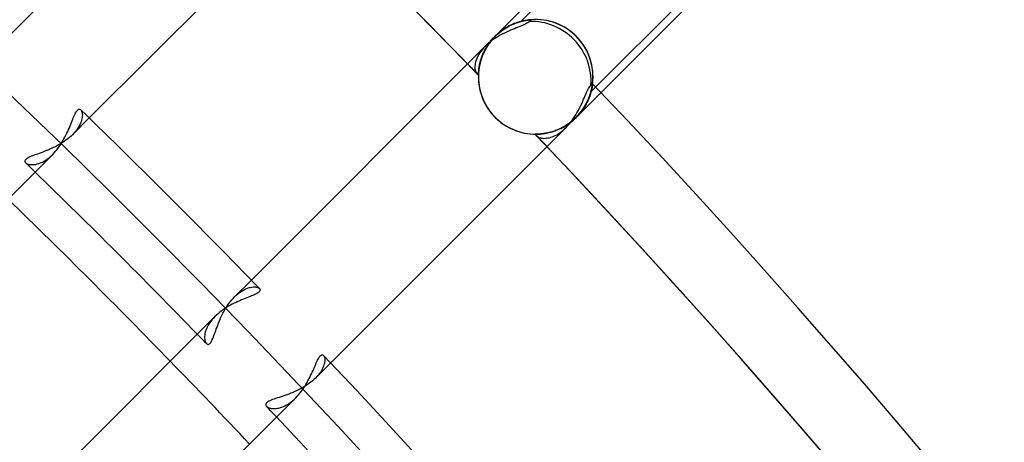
# Model space of a CAD drawing. Header units: millimetres. Extents: x -156 to 156, y -156 to 156.
# Tile 65 of 68: x 72.62 to 85.5, y 71.41 to 76.94. Entities that reach past the tile are written whole.
import ezdxf

# ---------------------------------------------------------------- set-up
doc = ezdxf.new("R2010")
doc.units = ezdxf.units.MM
doc.layers.add('MAIN-1', color=7, linetype='Continuous')

msp = doc.modelspace()

# ---------------------------------------------------------------- linework, layer by layer
at = {"layer": 'MAIN-1'}
for p, q in [((79.179, 76.915), (82.803, 80.539)), ((75.528, 79.771), (72.448, 76.691)), ((83.721, 79.621), (80.097, 75.997)), ((83.792, 79.55), (80.228, 75.985)), ((73.532, 75.653), (76.591, 78.713)), ((78.842, 76.721), (79.189, 77.067)), ((79.108, 76.893), (79.128, 76.9)), ((79.11, 76.893), (79.13, 76.9)), ((79.137, 76.903), (79.115, 76.895)), ((79.138, 76.903), (79.117, 76.896)), ((79.12, 76.897), (79.139, 76.903)), ((79.128, 76.9), (79.147, 76.906)), ((79.13, 76.9), (79.149, 76.907)), ((79.158, 76.909), (79.137, 76.903)), ((79.159, 76.91), (79.138, 76.903)), ((79.139, 76.903), (79.157, 76.909)), ((79.147, 76.906), (79.166, 76.912)), ((79.149, 76.907), (79.167, 76.912)), ((79.157, 76.909), (79.174, 76.914)), ((79.178, 76.915), (79.158, 76.909)), ((79.179, 76.915), (79.159, 76.91)), ((79.166, 76.912), (79.184, 76.916)), ((79.167, 76.912), (79.185, 76.917)), ((79.174, 76.914), (79.191, 76.918)), ((79.197, 76.92), (79.178, 76.915)), ((79.198, 76.92), (79.179, 76.915)), ((79.184, 76.916), (79.201, 76.921)), ((79.185, 76.917), (79.202, 76.921)), ((79.191, 76.918), (79.207, 76.922)), ((79.215, 76.924), (79.197, 76.92)), ((79.216, 76.924), (79.198, 76.92)), ((79.201, 76.921), (79.217, 76.924)), ((79.202, 76.921), (79.218, 76.925)), ((79.207, 76.922), (79.223, 76.926)), ((79.232, 76.927), (79.215, 76.924)), ((79.233, 76.928), (79.216, 76.924)), ((79.217, 76.924), (79.232, 76.927)), ((79.218, 76.925), (79.233, 76.928)), ((79.223, 76.926), (79.237, 76.928)), ((79.232, 76.927), (79.247, 76.93)), ((79.248, 76.93), (79.232, 76.927)), ((79.233, 76.928), (79.248, 76.93)), ((79.249, 76.93), (79.233, 76.928)), ((79.237, 76.928), (79.251, 76.931)), ((79.247, 76.93), (79.26, 76.932)), ((79.263, 76.933), (79.248, 76.93)), ((79.248, 76.93), (79.261, 76.932)), ((79.263, 76.933), (79.249, 76.93)), ((79.251, 76.931), (79.263, 76.933)), ((79.272, 76.899), (79.259, 76.891)), ((79.26, 76.932), (79.272, 76.934)), ((79.261, 76.932), (79.273, 76.934)), ((79.276, 76.935), (79.263, 76.933)), ((79.263, 76.933), (79.275, 76.934)), ((79.276, 76.934), (79.263, 76.933)), ((79.272, 76.934), (79.283, 76.935)), ((79.283, 76.907), (79.272, 76.899)), ((79.273, 76.934), (79.283, 76.935)), ((79.275, 76.934), (79.285, 76.936)), ((79.287, 76.936), (79.276, 76.935)), ((79.287, 76.936), (79.276, 76.934)), ((79.283, 76.935), (79.292, 76.936)), ((79.283, 76.935), (79.292, 76.936)), ((79.292, 76.915), (79.283, 76.907)), ((79.285, 76.936), (79.293, 76.937)), ((79.297, 76.937), (79.287, 76.936)), ((79.296, 76.937), (79.287, 76.936)), ((79.292, 76.936), (79.3, 76.937)), ((79.292, 76.936), (79.3, 76.937)), ((79.297, 76.921), (79.292, 76.915)), ((79.293, 76.937), (79.301, 76.937)), ((79.304, 76.938), (79.296, 76.937)), ((79.304, 76.938), (79.297, 76.937)), ((79.302, 76.926), (79.297, 76.921)), ((79.3, 76.937), (79.306, 76.938)), ((79.3, 76.937), (79.306, 76.938)), ((79.301, 76.937), (79.307, 76.938)), ((79.307, 76.931), (79.302, 76.926)), ((79.31, 76.938), (79.304, 76.938)), ((79.31, 76.938), (79.304, 76.938)), ((79.306, 76.938), (79.311, 76.938)), ((79.306, 76.938), (79.31, 76.938)), ((79.307, 76.938), (79.311, 76.938)), ((79.31, 76.934), (79.307, 76.931)), ((79.313, 76.938), (79.31, 76.938)), ((79.31, 76.938), (79.313, 76.938)), ((79.313, 76.938), (79.31, 76.938)), ((79.312, 76.937), (79.31, 76.934)), ((79.311, 76.938), (79.313, 76.938)), ((79.311, 76.938), (79.313, 76.938)), ((79.314, 76.938), (79.312, 76.937)), ((79.313, 76.938), (79.314, 76.938)), ((79.314, 76.938), (79.313, 76.938)), ((79.313, 76.938), (79.314, 76.938)), ((79.313, 76.938), (79.314, 76.938)), ((79.314, 76.938), (79.313, 76.938)), ((79.314, 76.938), (79.314, 76.938)), ((78.88, 76.756), (78.899, 76.772)), ((78.881, 76.757), (78.902, 76.774)), ((78.881, 76.757), (78.901, 76.774)), ((78.908, 76.779), (78.885, 76.761)), ((78.908, 76.78), (78.886, 76.761)), ((78.899, 76.772), (78.919, 76.788)), ((78.901, 76.774), (78.921, 76.79)), ((78.902, 76.774), (78.922, 76.79)), ((78.931, 76.797), (78.908, 76.78)), ((78.93, 76.796), (78.908, 76.779)), ((78.919, 76.788), (78.939, 76.803)), ((78.921, 76.79), (78.942, 76.805)), ((78.922, 76.79), (78.943, 76.805)), ((78.954, 76.813), (78.93, 76.796)), ((78.955, 76.813), (78.931, 76.797)), ((78.939, 76.803), (78.959, 76.817)), ((78.942, 76.805), (78.963, 76.819)), ((78.943, 76.805), (78.964, 76.82)), ((78.977, 76.828), (78.954, 76.813)), ((78.978, 76.829), (78.955, 76.813)), ((78.959, 76.817), (78.98, 76.83)), ((78.963, 76.819), (78.984, 76.832)), ((78.99, 76.776), (78.963, 76.763)), ((78.964, 76.82), (78.985, 76.833)), ((79.001, 76.842), (78.977, 76.828)), ((79.002, 76.843), (78.978, 76.829)), ((78.98, 76.83), (79, 76.842)), ((78.984, 76.832), (79.005, 76.845)), ((78.985, 76.833), (79.007, 76.845)), ((79.016, 76.788), (78.99, 76.776)), ((79, 76.842), (79.021, 76.853)), ((79.024, 76.855), (79.001, 76.842)), ((79.025, 76.856), (79.002, 76.843)), ((79.005, 76.845), (79.026, 76.856)), ((79.007, 76.845), (79.028, 76.857)), ((79.043, 76.8), (79.016, 76.788)), ((79.021, 76.853), (79.041, 76.863)), ((79.047, 76.866), (79.024, 76.855)), ((79.049, 76.867), (79.025, 76.856)), ((79.026, 76.856), (79.047, 76.866)), ((79.028, 76.857), (79.049, 76.867)), ((79.041, 76.863), (79.061, 76.873)), ((79.069, 76.81), (79.043, 76.8)), ((79.07, 76.877), (79.047, 76.866)), ((79.047, 76.866), (79.068, 76.876)), ((79.072, 76.878), (79.049, 76.867)), ((79.049, 76.867), (79.07, 76.877)), ((79.061, 76.873), (79.081, 76.882)), ((79.068, 76.876), (79.088, 76.885)), ((79.094, 76.821), (79.069, 76.81)), ((79.093, 76.887), (79.07, 76.877)), ((79.07, 76.877), (79.09, 76.885)), ((79.095, 76.887), (79.072, 76.878)), ((79.081, 76.882), (79.101, 76.89)), ((79.088, 76.885), (79.108, 76.893)), ((79.09, 76.885), (79.11, 76.893)), ((79.115, 76.895), (79.093, 76.887)), ((79.119, 76.831), (79.094, 76.821)), ((79.117, 76.896), (79.095, 76.887)), ((79.101, 76.89), (79.12, 76.897)), ((79.143, 76.84), (79.119, 76.831)), ((79.165, 76.849), (79.143, 76.84)), ((79.187, 76.858), (79.165, 76.849)), ((79.207, 76.866), (79.187, 76.858)), ((79.226, 76.875), (79.207, 76.866)), ((79.243, 76.883), (79.226, 76.875)), ((79.259, 76.891), (79.243, 76.883)), ((78.78, 76.651), (78.756, 76.631)), ((78.758, 76.621), (78.776, 76.645)), ((78.783, 76.654), (78.767, 76.633)), ((78.768, 76.635), (78.786, 76.657)), ((78.772, 76.64), (78.788, 76.661)), ((78.788, 76.661), (78.772, 76.64)), ((78.776, 76.645), (78.795, 76.669)), ((78.804, 76.669), (78.78, 76.651)), ((78.8, 76.675), (78.783, 76.654)), ((78.786, 76.657), (78.804, 76.679)), ((78.788, 76.661), (78.805, 76.681)), ((78.805, 76.681), (78.788, 76.661)), ((78.795, 76.669), (78.814, 76.692)), ((78.817, 76.694), (78.8, 76.675)), ((78.804, 76.679), (78.823, 76.701)), ((78.829, 76.687), (78.804, 76.669)), ((78.805, 76.681), (78.824, 76.702)), ((78.824, 76.702), (78.805, 76.681)), ((78.814, 76.692), (78.835, 76.714)), ((78.835, 76.714), (78.817, 76.694)), ((78.823, 76.701), (78.842, 76.721)), ((78.824, 76.702), (78.842, 76.721)), ((78.842, 76.721), (78.824, 76.702)), ((78.855, 76.703), (78.829, 76.687)), ((78.836, 76.715), (78.835, 76.714)), ((78.835, 76.714), (78.836, 76.715)), ((78.837, 76.716), (78.836, 76.715)), ((78.836, 76.715), (78.837, 76.716)), ((78.838, 76.717), (78.837, 76.716)), ((78.837, 76.716), (78.838, 76.717)), ((78.839, 76.718), (78.838, 76.717)), ((78.838, 76.717), (78.839, 76.718)), ((78.84, 76.719), (78.839, 76.718)), ((78.839, 76.718), (78.84, 76.719)), ((78.841, 76.72), (78.84, 76.719)), ((78.84, 76.719), (78.841, 76.72)), ((78.842, 76.721), (78.841, 76.72)), ((78.841, 76.72), (78.842, 76.721)), ((78.864, 76.742), (78.842, 76.721)), ((78.864, 76.741), (78.842, 76.721)), ((78.842, 76.721), (78.862, 76.74)), ((78.842, 76.721), (78.861, 76.739)), ((78.842, 76.721), (78.861, 76.739)), ((78.842, 76.721), (78.842, 76.721)), ((78.842, 76.721), (78.842, 76.721)), ((78.842, 76.721), (78.842, 76.721)), ((78.842, 76.721), (78.842, 76.721)), ((78.882, 76.719), (78.855, 76.703)), ((78.861, 76.739), (78.881, 76.757)), ((78.861, 76.739), (78.88, 76.756)), ((78.862, 76.74), (78.881, 76.757)), ((78.886, 76.761), (78.864, 76.742)), ((78.885, 76.761), (78.864, 76.741)), ((78.908, 76.735), (78.882, 76.719)), ((78.935, 76.749), (78.908, 76.735)), ((78.963, 76.763), (78.935, 76.749)), ((78.713, 76.591), (75.653, 73.532)), ((78.654, 76.523), (78.638, 76.5)), ((78.672, 76.546), (78.654, 76.523)), ((78.692, 76.569), (78.672, 76.546)), ((78.688, 76.496), (78.698, 76.519)), ((78.689, 76.498), (78.7, 76.522)), ((78.713, 76.591), (78.692, 76.569)), ((78.702, 76.526), (78.692, 76.505)), ((78.693, 76.508), (78.704, 76.53)), ((78.704, 76.53), (78.693, 76.508)), ((78.698, 76.519), (78.71, 76.542)), ((78.7, 76.522), (78.713, 76.547)), ((78.713, 76.548), (78.702, 76.526)), ((78.704, 76.53), (78.715, 76.552)), ((78.715, 76.552), (78.704, 76.53)), ((78.71, 76.542), (78.723, 76.566)), ((78.734, 76.612), (78.713, 76.591)), ((78.713, 76.547), (78.727, 76.572)), ((78.725, 76.569), (78.713, 76.548)), ((78.715, 76.552), (78.728, 76.574)), ((78.728, 76.574), (78.715, 76.552)), ((78.723, 76.566), (78.737, 76.589)), ((78.738, 76.591), (78.725, 76.569)), ((78.727, 76.572), (78.742, 76.596)), ((78.728, 76.574), (78.742, 76.596)), ((78.742, 76.596), (78.728, 76.574)), ((78.756, 76.631), (78.734, 76.612)), ((78.737, 76.589), (78.752, 76.612)), ((78.752, 76.612), (78.738, 76.591)), ((78.742, 76.596), (78.758, 76.621)), ((78.742, 76.596), (78.756, 76.618)), ((78.756, 76.618), (78.742, 76.596)), ((78.752, 76.612), (78.768, 76.635)), ((78.767, 76.633), (78.752, 76.612)), ((78.756, 76.618), (78.772, 76.64)), ((78.772, 76.64), (78.756, 76.618)), ((78.587, 76.389), (78.582, 76.368)), ((78.594, 76.41), (78.587, 76.389)), ((78.602, 76.432), (78.594, 76.41)), ((78.612, 76.455), (78.602, 76.432)), ((78.624, 76.477), (78.612, 76.455)), ((78.638, 76.5), (78.624, 76.477)), ((78.648, 76.383), (78.643, 76.365)), ((78.644, 76.367), (78.649, 76.387)), ((78.648, 76.382), (78.654, 76.404)), ((78.653, 76.403), (78.648, 76.383)), ((78.648, 76.383), (78.653, 76.402)), ((78.653, 76.402), (78.648, 76.383)), ((78.649, 76.387), (78.655, 76.408)), ((78.653, 76.402), (78.659, 76.422)), ((78.659, 76.422), (78.653, 76.402)), ((78.659, 76.422), (78.653, 76.403)), ((78.654, 76.404), (78.661, 76.427)), ((78.655, 76.408), (78.662, 76.429)), ((78.659, 76.422), (78.666, 76.443)), ((78.666, 76.443), (78.659, 76.422)), ((78.666, 76.442), (78.659, 76.422)), ((78.661, 76.427), (78.669, 76.45)), ((78.662, 76.429), (78.669, 76.451)), ((78.666, 76.443), (78.674, 76.464)), ((78.674, 76.464), (78.666, 76.443)), ((78.674, 76.463), (78.666, 76.442)), ((78.669, 76.45), (78.678, 76.474)), ((78.669, 76.451), (78.678, 76.473)), ((78.674, 76.464), (78.683, 76.486)), ((78.683, 76.486), (78.674, 76.464)), ((78.682, 76.484), (78.674, 76.463)), ((78.678, 76.474), (78.689, 76.498)), ((78.678, 76.473), (78.688, 76.496)), ((78.692, 76.505), (78.682, 76.484)), ((78.683, 76.486), (78.693, 76.508)), ((78.693, 76.508), (78.683, 76.486)), ((78.579, 76.349), (78.577, 76.33)), ((78.577, 76.33), (78.577, 76.312)), ((78.577, 76.312), (78.578, 76.296)), ((78.578, 76.296), (78.581, 76.281)), ((78.582, 76.368), (78.579, 76.349)), ((78.581, 76.281), (78.585, 76.267)), ((78.585, 76.267), (78.589, 76.255)), ((78.589, 76.255), (78.595, 76.245)), ((78.626, 76.258), (78.625, 76.247)), ((78.625, 76.246), (78.626, 76.257)), ((78.626, 76.257), (78.625, 76.246)), ((78.625, 76.244), (78.626, 76.256)), ((78.625, 76.244), (78.626, 76.256)), ((78.626, 76.257), (78.627, 76.27)), ((78.627, 76.27), (78.626, 76.257)), ((78.626, 76.256), (78.627, 76.27)), ((78.627, 76.27), (78.626, 76.258)), ((78.626, 76.256), (78.627, 76.268)), ((78.627, 76.27), (78.629, 76.286)), ((78.627, 76.27), (78.628, 76.283)), ((78.628, 76.283), (78.627, 76.27)), ((78.628, 76.283), (78.627, 76.27)), ((78.627, 76.268), (78.628, 76.282)), ((78.63, 76.298), (78.628, 76.283)), ((78.628, 76.283), (78.63, 76.297)), ((78.63, 76.297), (78.628, 76.283)), ((78.628, 76.282), (78.63, 76.297)), ((78.629, 76.286), (78.631, 76.303)), ((78.63, 76.297), (78.633, 76.313)), ((78.633, 76.313), (78.63, 76.297)), ((78.63, 76.297), (78.633, 76.313)), ((78.633, 76.313), (78.63, 76.298)), ((78.631, 76.303), (78.634, 76.321)), ((78.633, 76.313), (78.636, 76.33)), ((78.636, 76.33), (78.633, 76.313)), ((78.633, 76.313), (78.636, 76.329)), ((78.636, 76.329), (78.633, 76.313)), ((78.634, 76.321), (78.638, 76.34)), ((78.636, 76.33), (78.639, 76.348)), ((78.639, 76.347), (78.636, 76.33)), ((78.636, 76.329), (78.639, 76.346)), ((78.639, 76.346), (78.636, 76.329)), ((78.638, 76.34), (78.642, 76.361)), ((78.639, 76.348), (78.644, 76.367)), ((78.643, 76.365), (78.639, 76.347)), ((78.639, 76.346), (78.643, 76.364)), ((78.643, 76.364), (78.639, 76.346)), ((78.642, 76.361), (78.648, 76.382)), ((78.643, 76.364), (78.648, 76.383)), ((78.648, 76.383), (78.643, 76.364)), ((78.595, 76.245), (78.601, 76.237)), ((78.601, 76.237), (78.604, 76.234)), ((78.604, 76.234), (78.607, 76.232)), ((78.607, 76.232), (78.61, 76.23)), ((78.61, 76.23), (78.614, 76.229)), ((78.614, 76.229), (78.617, 76.228)), ((78.617, 76.228), (78.62, 76.227)), ((78.62, 76.227), (78.624, 76.227)), ((78.623, 76.223), (78.624, 76.229)), ((78.624, 76.229), (78.623, 76.223)), ((78.624, 76.229), (78.623, 76.223)), ((78.623, 76.22), (78.624, 76.226)), ((78.623, 76.218), (78.623, 76.223)), ((78.623, 76.223), (78.623, 76.218)), ((78.623, 76.223), (78.623, 76.218)), ((78.623, 76.216), (78.623, 76.22)), ((78.623, 76.215), (78.623, 76.218)), ((78.623, 76.218), (78.623, 76.215)), ((78.623, 76.218), (78.623, 76.215)), ((78.623, 76.215), (78.623, 76.216)), ((78.623, 76.215), (78.623, 76.215)), ((78.623, 76.215), (78.623, 76.215)), ((78.623, 76.215), (78.623, 76.215)), ((78.625, 76.247), (78.624, 76.237)), ((78.624, 76.237), (78.625, 76.246)), ((78.625, 76.246), (78.624, 76.237)), ((78.624, 76.235), (78.625, 76.244)), ((78.624, 76.234), (78.625, 76.244)), ((78.624, 76.229), (78.624, 76.237)), ((78.624, 76.237), (78.624, 76.229)), ((78.624, 76.237), (78.624, 76.229)), ((78.624, 76.227), (78.624, 76.235)), ((78.624, 76.226), (78.624, 76.234)), ((80.038, 75.985), (80.047, 76.004)), ((80.047, 76.004), (80.055, 76.022)), ((80.055, 76.022), (80.064, 76.038)), ((80.064, 76.038), (80.072, 76.052)), ((80.072, 76.052), (80.08, 76.064)), ((80.08, 76.064), (80.088, 76.074)), ((80.088, 76.074), (80.095, 76.082)), ((80.099, 76.004), (80.094, 75.986)), ((80.095, 76.082), (80.101, 76.087)), ((80.101, 76.011), (80.096, 75.994)), ((80.096, 75.994), (80.101, 76.011)), ((80.101, 76.011), (80.096, 75.994)), ((80.096, 75.994), (80.101, 76.011)), ((80.103, 76.021), (80.099, 76.004)), ((80.101, 76.087), (80.106, 76.092)), ((80.104, 76.026), (80.101, 76.011)), ((80.101, 76.011), (80.104, 76.026)), ((80.104, 76.026), (80.101, 76.011)), ((80.101, 76.011), (80.104, 76.026)), ((80.107, 76.037), (80.103, 76.021)), ((80.108, 76.041), (80.104, 76.026)), ((80.104, 76.026), (80.108, 76.041)), ((80.108, 76.041), (80.104, 76.026)), ((80.104, 76.026), (80.108, 76.041)), ((80.106, 76.092), (80.11, 76.095)), ((80.11, 76.051), (80.107, 76.037)), ((80.11, 76.054), (80.108, 76.041)), ((80.108, 76.041), (80.11, 76.054)), ((80.11, 76.054), (80.108, 76.041)), ((80.108, 76.041), (80.11, 76.054)), ((80.11, 76.095), (80.113, 76.098)), ((80.112, 76.066), (80.11, 76.054)), ((80.11, 76.054), (80.112, 76.066)), ((80.112, 76.066), (80.11, 76.054)), ((80.11, 76.054), (80.112, 76.066)), ((80.112, 76.064), (80.11, 76.051)), ((80.114, 76.077), (80.112, 76.066)), ((80.112, 76.066), (80.114, 76.077)), ((80.114, 76.077), (80.112, 76.066)), ((80.112, 76.066), (80.114, 76.077)), ((80.114, 76.075), (80.112, 76.064)), ((80.113, 76.098), (80.116, 76.1)), ((80.115, 76.086), (80.114, 76.077)), ((80.114, 76.077), (80.115, 76.086)), ((80.115, 76.085), (80.114, 76.077)), ((80.114, 76.077), (80.115, 76.085)), ((80.115, 76.084), (80.114, 76.075)), ((80.116, 76.093), (80.115, 76.086)), ((80.115, 76.086), (80.116, 76.093)), ((80.116, 76.092), (80.115, 76.084)), ((80.116, 76.092), (80.115, 76.085)), ((80.115, 76.085), (80.116, 76.092)), ((80.116, 76.1), (80.117, 76.101)), ((80.117, 76.098), (80.116, 76.093)), ((80.116, 76.093), (80.117, 76.098)), ((80.117, 76.097), (80.116, 76.092)), ((80.117, 76.097), (80.116, 76.092)), ((80.116, 76.092), (80.117, 76.097)), ((80.117, 76.102), (80.117, 76.101)), ((80.117, 76.101), (80.117, 76.102)), ((80.117, 76.101), (80.117, 76.102)), ((80.117, 76.102), (80.117, 76.1)), ((80.117, 76.102), (80.117, 76.101)), ((80.117, 76.101), (80.117, 76.102)), ((80.117, 76.101), (80.117, 76.098)), ((80.117, 76.098), (80.117, 76.101)), ((80.117, 76.101), (80.117, 76.097)), ((80.117, 76.097), (80.117, 76.101)), ((80.117, 76.1), (80.117, 76.097)), ((80.228, 75.985), (79.903, 75.66)), ((79.979, 75.848), (79.99, 75.873)), ((79.99, 75.873), (80, 75.897)), ((80, 75.897), (80.01, 75.921)), ((80.01, 75.921), (80.02, 75.943)), ((80.02, 75.943), (80.029, 75.965)), ((80.029, 75.965), (80.038, 75.985)), ((80.053, 75.876), (80.043, 75.854)), ((80.043, 75.854), (80.053, 75.876)), ((80.054, 75.876), (80.043, 75.855)), ((80.043, 75.855), (80.054, 75.876)), ((80.057, 75.884), (80.047, 75.862)), ((80.063, 75.897), (80.053, 75.876)), ((80.053, 75.876), (80.063, 75.897)), ((80.063, 75.897), (80.054, 75.876)), ((80.054, 75.876), (80.063, 75.897)), ((80.066, 75.906), (80.057, 75.884)), ((80.071, 75.918), (80.063, 75.897)), ((80.063, 75.897), (80.071, 75.918)), ((80.071, 75.918), (80.063, 75.897)), ((80.063, 75.897), (80.071, 75.918)), ((80.075, 75.927), (80.066, 75.906)), ((80.079, 75.938), (80.071, 75.918)), ((80.071, 75.918), (80.079, 75.938)), ((80.079, 75.938), (80.071, 75.918)), ((80.071, 75.918), (80.079, 75.938)), ((80.082, 75.948), (80.075, 75.927)), ((80.085, 75.957), (80.079, 75.938)), ((80.079, 75.938), (80.085, 75.957)), ((80.085, 75.957), (80.079, 75.938)), ((80.079, 75.938), (80.085, 75.957)), ((80.089, 75.967), (80.082, 75.948)), ((80.091, 75.976), (80.085, 75.957)), ((80.085, 75.957), (80.091, 75.976)), ((80.091, 75.976), (80.085, 75.957)), ((80.085, 75.957), (80.091, 75.976)), ((80.094, 75.986), (80.089, 75.967)), ((80.096, 75.994), (80.091, 75.976)), ((80.091, 75.976), (80.096, 75.994)), ((80.096, 75.994), (80.091, 75.976)), ((80.091, 75.976), (80.096, 75.994)), ((73.361, 75.732), (73.369, 75.743)), ((73.369, 75.743), (73.376, 75.752)), ((73.376, 75.752), (73.383, 75.759)), ((73.383, 75.759), (73.39, 75.763)), ((73.39, 75.763), (73.397, 75.766)), ((73.397, 75.766), (73.404, 75.767)), ((73.404, 75.767), (73.41, 75.766)), ((73.41, 75.766), (73.416, 75.764)), ((73.416, 75.764), (73.422, 75.759)), ((73.422, 75.759), (73.428, 75.752)), ((73.428, 75.752), (73.433, 75.744)), ((73.433, 75.744), (73.437, 75.733)), ((79.913, 75.719), (79.928, 75.745)), ((79.928, 75.745), (79.942, 75.771)), ((79.942, 75.771), (79.955, 75.797)), ((79.955, 75.797), (79.967, 75.823)), ((79.976, 75.745), (79.959, 75.723)), ((79.959, 75.723), (79.976, 75.745)), ((79.976, 75.745), (79.959, 75.723)), ((79.959, 75.723), (79.976, 75.745)), ((79.978, 75.748), (79.961, 75.726)), ((79.967, 75.823), (79.979, 75.848)), ((79.991, 75.767), (79.976, 75.745)), ((79.976, 75.745), (79.991, 75.767)), ((79.991, 75.767), (79.976, 75.745)), ((79.976, 75.745), (79.991, 75.767)), ((79.994, 75.771), (79.978, 75.748)), ((80.006, 75.789), (79.991, 75.767)), ((79.991, 75.767), (80.006, 75.789)), ((80.006, 75.789), (79.991, 75.767)), ((79.991, 75.767), (80.006, 75.789)), ((80.009, 75.794), (79.994, 75.771)), ((80.019, 75.811), (80.006, 75.789)), ((80.006, 75.789), (80.019, 75.811)), ((80.019, 75.811), (80.006, 75.789)), ((80.006, 75.789), (80.019, 75.811)), ((80.023, 75.816), (80.009, 75.794)), ((80.032, 75.833), (80.019, 75.811)), ((80.019, 75.811), (80.032, 75.833)), ((80.032, 75.832), (80.019, 75.811)), ((80.019, 75.811), (80.032, 75.832)), ((80.035, 75.839), (80.023, 75.816)), ((80.043, 75.855), (80.032, 75.833)), ((80.032, 75.833), (80.043, 75.855)), ((80.043, 75.854), (80.032, 75.832)), ((80.032, 75.832), (80.043, 75.854)), ((80.047, 75.862), (80.035, 75.839)), ((73.299, 75.593), (73.308, 75.615)), ((73.308, 75.615), (73.316, 75.635)), ((73.313, 75.434), (73.532, 75.653)), ((73.316, 75.635), (73.324, 75.655)), ((73.324, 75.655), (73.332, 75.673)), ((73.332, 75.673), (73.339, 75.69)), ((73.339, 75.69), (73.347, 75.706)), ((73.347, 75.706), (73.354, 75.72)), ((73.354, 75.72), (73.361, 75.732)), ((73.433, 75.623), (73.426, 75.604)), ((73.437, 75.642), (73.433, 75.623)), ((73.437, 75.733), (73.44, 75.721)), ((73.44, 75.66), (73.437, 75.642)), ((73.44, 75.721), (73.442, 75.708)), ((73.442, 75.677), (73.44, 75.66)), ((73.442, 75.708), (73.443, 75.693)), ((73.443, 75.693), (73.442, 75.677)), ((79.828, 75.595), (79.848, 75.61)), ((79.83, 75.594), (79.848, 75.618)), ((79.849, 75.611), (79.83, 75.596)), ((79.832, 75.598), (79.853, 75.615)), ((79.853, 75.615), (79.832, 75.598)), ((79.862, 75.622), (79.84, 75.604)), ((79.848, 75.618), (79.865, 75.643)), ((79.848, 75.61), (79.867, 75.626)), ((79.868, 75.627), (79.849, 75.611)), ((79.853, 75.615), (79.873, 75.632)), ((79.873, 75.632), (79.853, 75.615)), ((79.883, 75.641), (79.862, 75.622)), ((79.865, 75.643), (79.882, 75.668)), ((79.867, 75.626), (79.885, 75.643)), ((79.886, 75.644), (79.868, 75.627)), ((79.873, 75.632), (79.878, 75.636)), ((79.878, 75.636), (79.873, 75.632)), ((79.878, 75.636), (79.882, 75.64)), ((79.882, 75.64), (79.878, 75.636)), ((79.882, 75.668), (79.898, 75.694)), ((79.882, 75.64), (79.886, 75.644)), ((79.886, 75.644), (79.882, 75.64)), ((79.903, 75.66), (79.883, 75.641)), ((79.885, 75.643), (79.903, 75.66)), ((79.903, 75.66), (79.886, 75.644)), ((79.886, 75.644), (79.891, 75.648)), ((79.891, 75.648), (79.886, 75.644)), ((79.891, 75.648), (79.895, 75.652)), ((79.895, 75.652), (79.891, 75.648)), ((79.895, 75.652), (79.899, 75.656)), ((79.899, 75.656), (79.895, 75.652)), ((79.898, 75.694), (79.913, 75.719)), ((79.899, 75.656), (79.903, 75.66)), ((79.903, 75.66), (79.899, 75.656)), ((79.923, 75.682), (79.903, 75.66)), ((79.923, 75.681), (79.903, 75.66)), ((79.903, 75.66), (79.923, 75.681)), ((79.923, 75.681), (79.903, 75.66)), ((79.903, 75.66), (79.923, 75.681)), ((79.903, 75.66), (79.903, 75.66)), ((79.903, 75.66), (79.903, 75.66)), ((79.903, 75.66), (79.903, 75.66)), ((79.903, 75.66), (79.903, 75.66)), ((79.943, 75.703), (79.923, 75.682)), ((79.941, 75.702), (79.923, 75.681)), ((79.923, 75.681), (79.941, 75.702)), ((79.941, 75.701), (79.923, 75.681)), ((79.923, 75.681), (79.941, 75.701)), ((79.959, 75.723), (79.941, 75.701)), ((79.941, 75.701), (79.959, 75.723)), ((79.959, 75.723), (79.941, 75.702)), ((79.941, 75.702), (79.959, 75.723)), ((79.961, 75.726), (79.943, 75.703)), ((73.251, 75.477), (73.262, 75.501)), ((73.262, 75.501), (73.272, 75.525)), ((73.272, 75.525), (73.281, 75.548)), ((73.281, 75.548), (73.29, 75.571)), ((73.29, 75.571), (73.299, 75.593)), ((73.369, 75.499), (73.352, 75.477)), ((73.384, 75.52), (73.369, 75.499)), ((73.397, 75.541), (73.384, 75.52)), ((73.408, 75.563), (73.397, 75.541)), ((73.418, 75.583), (73.408, 75.563)), ((73.426, 75.604), (73.418, 75.583)), ((76.691, 72.448), (79.771, 75.528)), ((79.604, 75.477), (79.624, 75.484)), ((79.633, 75.487), (79.61, 75.479)), ((79.63, 75.486), (79.61, 75.479)), ((79.612, 75.48), (79.633, 75.487)), ((79.633, 75.487), (79.612, 75.48)), ((79.624, 75.484), (79.644, 75.492)), ((79.65, 75.494), (79.63, 75.486)), ((79.656, 75.496), (79.633, 75.487)), ((79.633, 75.487), (79.655, 75.496)), ((79.655, 75.496), (79.633, 75.487)), ((79.644, 75.492), (79.664, 75.5)), ((79.67, 75.502), (79.65, 75.494)), ((79.655, 75.496), (79.677, 75.505)), ((79.677, 75.505), (79.655, 75.496)), ((79.679, 75.506), (79.656, 75.496)), ((79.664, 75.5), (79.685, 75.509)), ((79.69, 75.511), (79.67, 75.502)), ((79.677, 75.505), (79.7, 75.516)), ((79.7, 75.516), (79.677, 75.505)), ((79.702, 75.517), (79.679, 75.506)), ((79.685, 75.509), (79.706, 75.519)), ((79.71, 75.521), (79.69, 75.511)), ((79.7, 75.516), (79.722, 75.527)), ((79.722, 75.527), (79.7, 75.516)), ((79.726, 75.529), (79.702, 75.517)), ((79.706, 75.519), (79.727, 75.529)), ((79.731, 75.532), (79.71, 75.521)), ((79.711, 75.475), (79.731, 75.492)), ((79.722, 75.527), (79.744, 75.539)), ((79.744, 75.539), (79.722, 75.527)), ((79.749, 75.542), (79.726, 75.529)), ((79.727, 75.529), (79.747, 75.541)), ((79.751, 75.543), (79.731, 75.532)), ((79.731, 75.492), (79.751, 75.509)), ((79.744, 75.539), (79.767, 75.553)), ((79.767, 75.553), (79.744, 75.539)), ((79.747, 75.541), (79.768, 75.553)), ((79.772, 75.556), (79.749, 75.542)), ((79.771, 75.555), (79.751, 75.543)), ((79.751, 75.509), (79.771, 75.528)), ((79.767, 75.553), (79.789, 75.567)), ((79.789, 75.567), (79.767, 75.553)), ((79.768, 75.553), (79.788, 75.566)), ((79.791, 75.568), (79.771, 75.555)), ((79.771, 75.528), (79.791, 75.549)), ((79.795, 75.571), (79.772, 75.556)), ((79.788, 75.566), (79.808, 75.58)), ((79.789, 75.567), (79.811, 75.582)), ((79.811, 75.582), (79.789, 75.567)), ((79.811, 75.582), (79.791, 75.568)), ((79.791, 75.549), (79.811, 75.571)), ((79.818, 75.587), (79.795, 75.571)), ((79.808, 75.58), (79.828, 75.595)), ((79.811, 75.582), (79.832, 75.598)), ((79.832, 75.598), (79.811, 75.582)), ((79.83, 75.596), (79.811, 75.582)), ((79.811, 75.571), (79.83, 75.594)), ((79.84, 75.604), (79.818, 75.587)), ((73.174, 75.33), (73.189, 75.354)), ((73.189, 75.354), (73.202, 75.379)), ((73.202, 75.379), (73.215, 75.403)), ((73.228, 75.362), (73.205, 75.345)), ((73.215, 75.403), (73.228, 75.428)), ((73.228, 75.428), (73.24, 75.453)), ((73.251, 75.38), (73.228, 75.362)), ((73.24, 75.453), (73.251, 75.477)), ((73.273, 75.397), (73.251, 75.38)), ((73.294, 75.416), (73.273, 75.397)), ((73.313, 75.434), (73.294, 75.416)), ((73.333, 75.456), (73.313, 75.434)), ((73.352, 75.477), (73.333, 75.456)), ((79.367, 75.441), (79.366, 75.441)), ((79.366, 75.441), (79.367, 75.441)), ((79.366, 75.441), (79.367, 75.441)), ((79.367, 75.441), (79.366, 75.441)), ((79.37, 75.441), (79.367, 75.441)), ((79.367, 75.441), (79.369, 75.441)), ((79.367, 75.441), (79.369, 75.441)), ((79.369, 75.441), (79.367, 75.441)), ((79.369, 75.441), (79.373, 75.441)), ((79.369, 75.441), (79.374, 75.441)), ((79.374, 75.441), (79.369, 75.441)), ((79.375, 75.441), (79.37, 75.441)), ((79.373, 75.441), (79.378, 75.441)), ((79.374, 75.441), (79.38, 75.441)), ((79.38, 75.441), (79.374, 75.441)), ((79.381, 75.441), (79.375, 75.441)), ((79.378, 75.441), (79.385, 75.441)), ((79.38, 75.441), (79.379, 75.436)), ((79.379, 75.436), (79.38, 75.432)), ((79.38, 75.441), (79.388, 75.441)), ((79.388, 75.441), (79.38, 75.441)), ((79.387, 75.441), (79.38, 75.441)), ((79.38, 75.432), (79.381, 75.428)), ((79.39, 75.441), (79.381, 75.441)), ((79.381, 75.428), (79.383, 75.424)), ((79.383, 75.424), (79.386, 75.42)), ((79.385, 75.441), (79.393, 75.441)), ((79.386, 75.42), (79.389, 75.416)), ((79.395, 75.441), (79.387, 75.441)), ((79.388, 75.441), (79.397, 75.441)), ((79.397, 75.441), (79.388, 75.441)), ((79.389, 75.416), (79.396, 75.41)), ((79.4, 75.441), (79.39, 75.441)), ((79.393, 75.441), (79.402, 75.441)), ((79.405, 75.441), (79.395, 75.441)), ((79.396, 75.41), (79.405, 75.404)), ((79.397, 75.441), (79.407, 75.442)), ((79.407, 75.442), (79.397, 75.441)), ((79.411, 75.442), (79.4, 75.441)), ((79.402, 75.441), (79.412, 75.442)), ((79.416, 75.442), (79.405, 75.441)), ((79.405, 75.404), (79.414, 75.399)), ((79.407, 75.442), (79.419, 75.442)), ((79.419, 75.442), (79.407, 75.442)), ((79.424, 75.442), (79.411, 75.442)), ((79.412, 75.442), (79.423, 75.442)), ((79.414, 75.399), (79.426, 75.395)), ((79.428, 75.443), (79.416, 75.442)), ((79.419, 75.442), (79.432, 75.443)), ((79.432, 75.443), (79.419, 75.442)), ((79.423, 75.442), (79.436, 75.443)), ((79.438, 75.444), (79.424, 75.442)), ((79.426, 75.395), (79.438, 75.392)), ((79.441, 75.444), (79.428, 75.443)), ((79.432, 75.443), (79.446, 75.444)), ((79.446, 75.444), (79.432, 75.443)), ((79.436, 75.443), (79.449, 75.445)), ((79.453, 75.445), (79.438, 75.444)), ((79.438, 75.392), (79.451, 75.389)), ((79.455, 75.445), (79.441, 75.444)), ((79.446, 75.444), (79.461, 75.446)), ((79.461, 75.446), (79.446, 75.444)), ((79.449, 75.445), (79.463, 75.446)), ((79.451, 75.389), (79.466, 75.387)), ((79.47, 75.447), (79.453, 75.445)), ((79.47, 75.447), (79.455, 75.445)), ((79.461, 75.446), (79.477, 75.448)), ((79.477, 75.448), (79.461, 75.446)), ((79.463, 75.446), (79.479, 75.448)), ((79.466, 75.387), (79.481, 75.386)), ((79.487, 75.45), (79.47, 75.447)), ((79.485, 75.449), (79.47, 75.447)), ((79.477, 75.448), (79.494, 75.451)), ((79.494, 75.451), (79.477, 75.448)), ((79.479, 75.448), (79.494, 75.451)), ((79.481, 75.386), (79.497, 75.387)), ((79.502, 75.452), (79.485, 75.449)), ((79.506, 75.453), (79.487, 75.45)), ((79.494, 75.451), (79.511, 75.454)), ((79.494, 75.451), (79.512, 75.454)), ((79.512, 75.454), (79.494, 75.451)), ((79.497, 75.387), (79.514, 75.388)), ((79.518, 75.455), (79.502, 75.452)), ((79.525, 75.456), (79.506, 75.453)), ((79.511, 75.454), (79.529, 75.457)), ((79.512, 75.454), (79.53, 75.457)), ((79.53, 75.457), (79.512, 75.454)), ((79.514, 75.388), (79.532, 75.391)), ((79.536, 75.459), (79.518, 75.455)), ((79.546, 75.461), (79.525, 75.456)), ((79.529, 75.457), (79.547, 75.461)), ((79.53, 75.457), (79.55, 75.462)), ((79.55, 75.462), (79.53, 75.457)), ((79.532, 75.391), (79.55, 75.395)), ((79.554, 75.463), (79.536, 75.459)), ((79.567, 75.466), (79.546, 75.461)), ((79.547, 75.461), (79.565, 75.466)), ((79.55, 75.462), (79.57, 75.467)), ((79.57, 75.467), (79.55, 75.462)), ((79.55, 75.395), (79.569, 75.4)), ((79.572, 75.468), (79.554, 75.463)), ((79.565, 75.466), (79.584, 75.471)), ((79.588, 75.472), (79.567, 75.466)), ((79.569, 75.4), (79.589, 75.406)), ((79.57, 75.467), (79.59, 75.473)), ((79.59, 75.473), (79.57, 75.467)), ((79.591, 75.473), (79.572, 75.468)), ((79.584, 75.471), (79.604, 75.477)), ((79.61, 75.479), (79.588, 75.472)), ((79.589, 75.406), (79.609, 75.414)), ((79.59, 75.473), (79.612, 75.48)), ((79.612, 75.48), (79.59, 75.473)), ((79.61, 75.479), (79.591, 75.473)), ((79.609, 75.414), (79.629, 75.424)), ((79.629, 75.424), (79.649, 75.434)), ((79.649, 75.434), (79.67, 75.446)), ((79.67, 75.446), (79.69, 75.46)), ((79.69, 75.46), (79.711, 75.475)), ((72.976, 75.227), (72.951, 75.217)), ((73.002, 75.237), (72.976, 75.227)), ((73.027, 75.248), (73.002, 75.237)), ((73.053, 75.26), (73.027, 75.248)), ((73.079, 75.273), (73.053, 75.26)), ((73.105, 75.286), (73.079, 75.273)), ((73.092, 75.217), (73.11, 75.238)), ((73.13, 75.3), (73.105, 75.286)), ((73.11, 75.238), (73.127, 75.26)), ((73.127, 75.26), (73.143, 75.283)), ((73.156, 75.314), (73.13, 75.3)), ((73.143, 75.283), (73.159, 75.306)), ((73.18, 75.329), (73.156, 75.314)), ((73.159, 75.306), (73.174, 75.33)), ((73.205, 75.345), (73.18, 75.329)), ((69.996, 72.117), (73.056, 75.177)), ((72.694, 75.1), (72.691, 75.092)), ((72.699, 75.107), (72.694, 75.1)), ((72.707, 75.115), (72.699, 75.107)), ((72.716, 75.122), (72.707, 75.115)), ((72.728, 75.129), (72.716, 75.122)), ((72.741, 75.136), (72.728, 75.129)), ((72.757, 75.144), (72.741, 75.136)), ((72.774, 75.151), (72.757, 75.144)), ((72.792, 75.158), (72.774, 75.151)), ((72.812, 75.166), (72.792, 75.158)), ((72.833, 75.174), (72.812, 75.166)), ((72.855, 75.181), (72.833, 75.174)), ((72.878, 75.19), (72.855, 75.181)), ((72.902, 75.198), (72.878, 75.19)), ((72.926, 75.207), (72.902, 75.198)), ((72.951, 75.217), (72.926, 75.207)), ((72.942, 75.088), (72.965, 75.102)), ((72.965, 75.102), (72.988, 75.118)), ((72.988, 75.118), (73.011, 75.136)), ((73.011, 75.136), (73.034, 75.156)), ((73.034, 75.156), (73.056, 75.177)), ((73.056, 75.177), (73.074, 75.196)), ((73.074, 75.196), (73.092, 75.217)), ((72.691, 75.092), (72.691, 75.085)), ((72.691, 75.085), (72.692, 75.078)), ((72.692, 75.078), (72.696, 75.072)), ((72.696, 75.072), (72.701, 75.066)), ((72.701, 75.066), (72.709, 75.059)), ((72.709, 75.059), (72.719, 75.054)), ((72.719, 75.054), (72.731, 75.049)), ((72.731, 75.049), (72.745, 75.045)), ((72.745, 75.045), (72.76, 75.043)), ((72.76, 75.043), (72.776, 75.042)), ((72.776, 75.042), (72.794, 75.042)), ((72.794, 75.042), (72.813, 75.043)), ((72.813, 75.043), (72.832, 75.046)), ((72.832, 75.046), (72.853, 75.051)), ((72.853, 75.051), (72.874, 75.058)), ((72.874, 75.058), (72.896, 75.066)), ((72.896, 75.066), (72.919, 75.076)), ((72.919, 75.076), (72.942, 75.088)), ((75.653, 73.532), (75.434, 73.313)), ((75.583, 73.418), (75.604, 73.426)), ((75.604, 73.426), (75.623, 73.433)), ((75.623, 73.433), (75.642, 73.437)), ((75.642, 73.437), (75.66, 73.44)), ((75.66, 73.44), (75.677, 73.442)), ((75.677, 73.442), (75.693, 73.443)), ((75.693, 73.443), (75.708, 73.442)), ((75.708, 73.442), (75.721, 73.44)), ((75.721, 73.44), (75.733, 73.437)), ((75.733, 73.437), (75.744, 73.433)), ((75.744, 73.433), (75.752, 73.428)), ((75.752, 73.428), (75.759, 73.422)), ((75.759, 73.422), (75.764, 73.416)), ((75.396, 73.272), (75.415, 73.293)), ((75.415, 73.293), (75.434, 73.313)), ((75.434, 73.313), (75.456, 73.333)), ((75.456, 73.333), (75.477, 73.352)), ((75.477, 73.352), (75.499, 73.369)), ((75.499, 73.369), (75.52, 73.384)), ((75.52, 73.384), (75.541, 73.397)), ((75.541, 73.397), (75.563, 73.408)), ((75.563, 73.408), (75.583, 73.418)), ((75.594, 73.299), (75.572, 73.291)), ((75.615, 73.308), (75.594, 73.299)), ((75.636, 73.316), (75.615, 73.308)), ((75.655, 73.324), (75.636, 73.316)), ((75.673, 73.332), (75.655, 73.324)), ((75.69, 73.339), (75.673, 73.332)), ((75.706, 73.347), (75.69, 73.339)), ((75.72, 73.354), (75.706, 73.347)), ((75.733, 73.362), (75.72, 73.354)), ((75.743, 73.369), (75.733, 73.362)), ((75.752, 73.376), (75.743, 73.369)), ((75.759, 73.383), (75.752, 73.376)), ((75.764, 73.39), (75.759, 73.383)), ((75.764, 73.416), (75.766, 73.41)), ((75.766, 73.397), (75.764, 73.39)), ((75.766, 73.41), (75.767, 73.404)), ((75.767, 73.404), (75.766, 73.397)), ((75.33, 73.174), (75.306, 73.159)), ((75.311, 73.151), (75.327, 73.176)), ((75.327, 73.176), (75.343, 73.201)), ((75.354, 73.189), (75.33, 73.174)), ((75.343, 73.201), (75.36, 73.226)), ((75.379, 73.202), (75.354, 73.189)), ((75.36, 73.226), (75.378, 73.249)), ((75.378, 73.249), (75.396, 73.272)), ((75.403, 73.215), (75.379, 73.202)), ((75.428, 73.228), (75.403, 73.215)), ((75.453, 73.24), (75.428, 73.228)), ((75.477, 73.251), (75.453, 73.24)), ((75.501, 73.262), (75.477, 73.251)), ((75.525, 73.272), (75.501, 73.262)), ((75.549, 73.281), (75.525, 73.272)), ((75.572, 73.291), (75.549, 73.281)), ((75.177, 73.056), (72.117, 69.996)), ((75.177, 73.056), (75.156, 73.033)), ((75.196, 73.074), (75.177, 73.056)), ((75.217, 73.092), (75.196, 73.074)), ((75.238, 73.11), (75.217, 73.092)), ((75.26, 73.127), (75.238, 73.11)), ((75.244, 73.019), (75.256, 73.045)), ((75.256, 73.045), (75.269, 73.072)), ((75.283, 73.143), (75.26, 73.127)), ((75.269, 73.072), (75.282, 73.098)), ((75.282, 73.098), (75.296, 73.125)), ((75.306, 73.159), (75.283, 73.143)), ((75.296, 73.125), (75.311, 73.151)), ((75.076, 72.918), (75.066, 72.895)), ((75.088, 72.941), (75.076, 72.918)), ((75.102, 72.964), (75.088, 72.941)), ((75.118, 72.987), (75.102, 72.964)), ((75.136, 73.01), (75.118, 72.987)), ((75.156, 73.033), (75.136, 73.01)), ((75.195, 72.893), (75.204, 72.917)), ((75.204, 72.917), (75.213, 72.941)), ((75.213, 72.941), (75.223, 72.967)), ((75.223, 72.967), (75.233, 72.992)), ((75.233, 72.992), (75.244, 73.019)), ((75.043, 72.811), (75.042, 72.792)), ((75.042, 72.792), (75.042, 72.775)), ((75.046, 72.831), (75.043, 72.811)), ((75.051, 72.852), (75.046, 72.831)), ((75.057, 72.873), (75.051, 72.852)), ((75.066, 72.895), (75.057, 72.873)), ((75.149, 72.769), (75.156, 72.787)), ((75.156, 72.787), (75.164, 72.806)), ((75.164, 72.806), (75.171, 72.827)), ((75.171, 72.827), (75.179, 72.848)), ((75.179, 72.848), (75.187, 72.87)), ((75.187, 72.87), (75.195, 72.893)), ((75.042, 72.775), (75.043, 72.758)), ((75.043, 72.758), (75.046, 72.743)), ((75.046, 72.743), (75.049, 72.73)), ((75.049, 72.73), (75.054, 72.718)), ((75.054, 72.718), (75.059, 72.709)), ((75.059, 72.709), (75.066, 72.701)), ((75.066, 72.701), (75.072, 72.696)), ((75.072, 72.696), (75.078, 72.692)), ((75.078, 72.692), (75.085, 72.691)), ((75.085, 72.691), (75.092, 72.691)), ((75.092, 72.691), (75.099, 72.694)), ((75.099, 72.694), (75.106, 72.699)), ((75.106, 72.699), (75.113, 72.705)), ((75.113, 72.705), (75.121, 72.714)), ((75.121, 72.714), (75.128, 72.725)), ((75.128, 72.725), (75.135, 72.738)), ((75.135, 72.738), (75.142, 72.753)), ((75.142, 72.753), (75.149, 72.769)), ((76.534, 72.511), (76.541, 72.522)), ((76.541, 72.522), (76.548, 72.532)), ((76.548, 72.532), (76.555, 72.54)), ((76.555, 72.54), (76.562, 72.547)), ((76.562, 72.547), (76.569, 72.551)), ((76.569, 72.551), (76.575, 72.554)), ((76.575, 72.554), (76.582, 72.554)), ((76.582, 72.554), (76.588, 72.553)), ((76.588, 72.553), (76.593, 72.551)), ((76.593, 72.551), (76.598, 72.547)), ((76.598, 72.547), (76.603, 72.54)), ((76.603, 72.54), (76.607, 72.532)), ((76.607, 72.532), (76.61, 72.522)), ((76.61, 72.522), (76.613, 72.511)), ((76.469, 72.371), (76.478, 72.392)), ((76.478, 72.392), (76.487, 72.412)), ((76.487, 72.412), (76.495, 72.431)), ((76.492, 72.249), (76.691, 72.448)), ((76.495, 72.431), (76.503, 72.45)), ((76.503, 72.45), (76.511, 72.467)), ((76.511, 72.467), (76.519, 72.483)), ((76.519, 72.483), (76.526, 72.498)), ((76.526, 72.498), (76.534, 72.511)), ((76.597, 72.404), (76.589, 72.385)), ((76.603, 72.422), (76.597, 72.404)), ((76.608, 72.439), (76.603, 72.422)), ((76.611, 72.455), (76.608, 72.439)), ((76.613, 72.471), (76.611, 72.455)), ((76.613, 72.511), (76.614, 72.499)), ((76.614, 72.485), (76.613, 72.471)), ((76.614, 72.499), (76.614, 72.485)), ((76.417, 72.258), (76.429, 72.282)), ((76.429, 72.282), (76.44, 72.305)), ((76.44, 72.305), (76.45, 72.327)), ((76.45, 72.327), (76.46, 72.349)), ((76.46, 72.349), (76.469, 72.371)), ((76.51, 72.269), (76.492, 72.249)), ((76.528, 72.288), (76.51, 72.269)), ((76.543, 72.308), (76.528, 72.288)), ((76.557, 72.328), (76.543, 72.308)), ((76.569, 72.347), (76.557, 72.328)), ((76.58, 72.366), (76.569, 72.347)), ((76.589, 72.385), (76.58, 72.366)), ((76.357, 72.144), (76.331, 72.128)), ((76.337, 72.118), (76.352, 72.141)), ((76.352, 72.141), (76.367, 72.164)), ((76.382, 72.16), (76.357, 72.144)), ((76.367, 72.164), (76.38, 72.188)), ((76.38, 72.188), (76.393, 72.212)), ((76.406, 72.177), (76.382, 72.16)), ((76.393, 72.212), (76.406, 72.235)), ((76.406, 72.235), (76.417, 72.258)), ((76.429, 72.194), (76.406, 72.177)), ((76.451, 72.212), (76.429, 72.194)), ((76.472, 72.23), (76.451, 72.212)), ((76.492, 72.249), (76.472, 72.23)), ((76.041, 72.005), (76.017, 71.998)), ((76.066, 72.014), (76.041, 72.005)), ((76.091, 72.022), (76.066, 72.014)), ((76.117, 72.032), (76.091, 72.022)), ((76.144, 72.041), (76.117, 72.032)), ((76.17, 72.052), (76.144, 72.041)), ((76.197, 72.063), (76.17, 72.052)), ((76.224, 72.074), (76.197, 72.063)), ((76.251, 72.087), (76.224, 72.074)), ((76.235, 71.993), (76.254, 72.012)), ((76.278, 72.1), (76.251, 72.087)), ((76.254, 72.012), (76.271, 72.032)), ((76.271, 72.032), (76.289, 72.052)), ((76.305, 72.114), (76.278, 72.1)), ((76.289, 72.052), (76.306, 72.074)), ((76.331, 72.128), (76.305, 72.114)), ((76.306, 72.074), (76.322, 72.096)), ((76.322, 72.096), (76.337, 72.118)), ((73.154, 68.911), (76.235, 71.993)), ((75.846, 71.917), (75.842, 71.909)), ((75.842, 71.909), (75.842, 71.902)), ((75.842, 71.902), (75.843, 71.894)), ((75.843, 71.894), (75.846, 71.887)), ((75.851, 71.925), (75.846, 71.917)), ((75.846, 71.887), (75.852, 71.88)), ((75.859, 71.932), (75.851, 71.925)), ((75.852, 71.88), (75.859, 71.874)), ((75.869, 71.94), (75.859, 71.932)), ((75.882, 71.947), (75.869, 71.94)), ((75.896, 71.954), (75.882, 71.947)), ((75.912, 71.961), (75.896, 71.954)), ((75.931, 71.969), (75.912, 71.961)), ((75.95, 71.976), (75.931, 71.969)), ((75.971, 71.983), (75.95, 71.976)), ((75.994, 71.99), (75.971, 71.983)), ((76.017, 71.998), (75.994, 71.99)), ((76.052, 71.87), (76.072, 71.878)), ((76.072, 71.878), (76.093, 71.887)), ((76.093, 71.887), (76.113, 71.898)), ((76.113, 71.898), (76.134, 71.91)), ((76.134, 71.91), (76.154, 71.924)), ((76.154, 71.924), (76.175, 71.939)), ((76.175, 71.939), (76.195, 71.956)), ((76.195, 71.956), (76.216, 71.974)), ((76.216, 71.974), (76.235, 71.993)), ((75.859, 71.874), (75.867, 71.868)), ((75.867, 71.868), (75.877, 71.863)), ((75.877, 71.863), (75.888, 71.859)), ((75.888, 71.859), (75.901, 71.856)), ((75.901, 71.856), (75.914, 71.853)), ((75.914, 71.853), (75.928, 71.851)), ((75.928, 71.851), (75.944, 71.85)), ((75.944, 71.85), (75.96, 71.851)), ((75.96, 71.851), (75.977, 71.852)), ((75.977, 71.852), (75.995, 71.855)), ((75.995, 71.855), (76.014, 71.858)), ((76.014, 71.858), (76.033, 71.864)), ((76.033, 71.864), (76.052, 71.87))]:
    msp.add_line(p, q, dxfattribs=at)
for centre, radius, start, end in [((0, 0), 105, 0, 180.00002), ((0, 0), 101, 270.00002, 89.99998), ((0, 0), 101, 0, 89.99998), ((0, 0), 100, 0, 89.99998), ((0, 0), 100, 270.00002, 89.99998), ((0, 0), 109.5, 44.10881, 45.89117), ((0, 0), 109.5, 44.12526, 45.87478), ((0, 0), 109.5, 44.2151, 45.78489), ((79.373, 76.191), 0.75, 105, 135), ((79.373, 76.191), 0.75, 353.171, 94.4854), ((79.373, 76.191), 0.75, 135, 315), ((0, 0), 109.5, 44.12526, 44.2151), ((0, 0), 109.5, 44.10881, 44.12526), ((79.373, 76.191), 0.75, 315, 345), ((0, 0), 110.5, 0, 43.52743), ((0, 0), 110.5, 0, 43.52743), ((0, 0), 110.5, 0, 43.52743), ((0, 0), 105.5, 44.10234, 45.89764), ((0, 0), 109.5, 0, 43.5476), ((0, 0), 109.5, 43.52972, 43.5476), ((0, 0), 109.5, 0, 43.52972), ((0, 0), 109.5, 43.43003, 43.52972), ((0, 0), 109.5, 0, 43.43003), ((0, 0), 104.5, 45.82247, 45.91689), ((0, 0), 104.5, 44.17757, 45.82247), ((0, 0), 104, 44.17361, 45.82642), ((0, 0), 104.5, 44.08309, 44.17757), ((0, 0), 105.5, 0, 43.44395), ((0, 0), 104, 43.34701, 44.17361), ((0, 0), 104.5, 43.35491, 43.46011), ((0, 0), 104.5, 0, 43.35491)]:
    msp.add_arc(centre, radius, start, end, dxfattribs=at)
for major_axis, ratio, start_param, end_param in [((-0.53, 0.53), 1, 3.141593, 6.283185), ((0.53, -0.53), 1, 2.617994, 3.141593), ((-0.53, 0.53), 0.931457, -2.471373, -0.708586), ((-0.53, 0.53), 1, 0.736933, 2.365219), ((0.53, -0.53), 1, 0, 0.523599)]:
    msp.add_ellipse((79.373, 76.191), major_axis=major_axis, ratio=ratio, start_param=start_param, end_param=end_param, dxfattribs=at)

doc.saveas('drawing.dxf')
